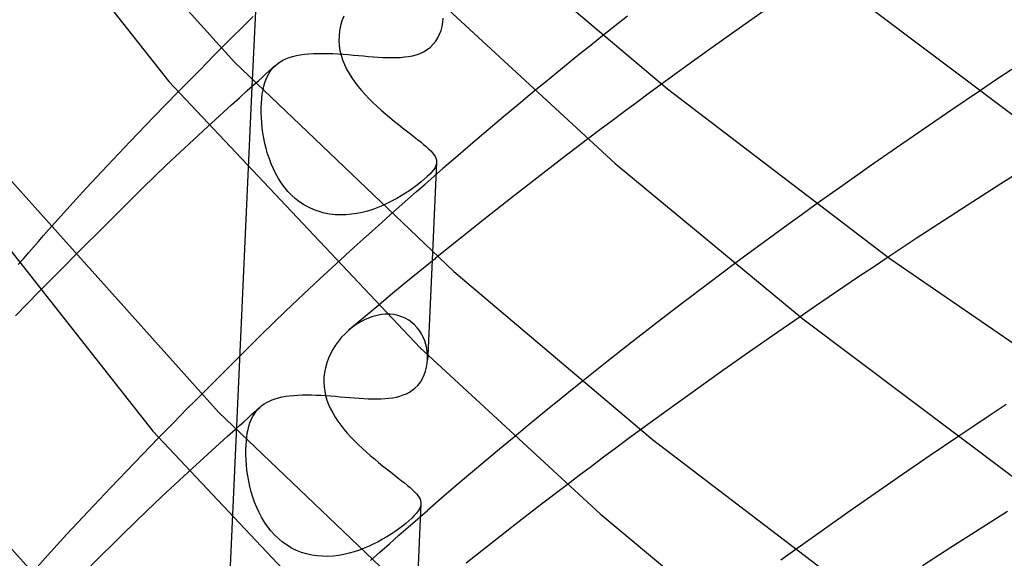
# Model space of a CAD drawing. Header units: millimetres. Extents: x -200 to 200, y -101 to 238.
# Tile 13 of 65: x -168 to -147, y 75 to 86. Entities that reach past the tile are written whole.
import ezdxf

# ---------------------------------------------------------------- set-up
doc = ezdxf.new("R2010")
doc.units = ezdxf.units.MM
doc.layers.add('HIDDEN', color=7, linetype='Continuous')
doc.layers.add('THICK', color=7, linetype='Continuous')

msp = doc.modelspace()

# ---------------------------------------------------------------- linework, layer by layer
at = {"layer": 'HIDDEN'}
for p, q in [((-162.739, 92.336), (-163.067, 85.19)), ((-152.122, 86.704), (-152.695, 86.301)), ((-163.733, 85.866), (-163.049, 86.549)), ((-161.157, 86.453), (-161.187, 86.349)), ((-161.119, 86.553), (-161.157, 86.453)), ((-159.024, 86.336), (-159.009, 86.424)), ((-159.009, 86.424), (-159.002, 86.513)), ((-155.079, 86.556), (-155.61, 86.135)), ((-161.208, 86.244), (-161.22, 86.139)), ((-161.187, 86.349), (-161.208, 86.244)), ((-159.116, 86.092), (-159.078, 86.169)), ((-159.078, 86.169), (-159.047, 86.251)), ((-159.047, 86.251), (-159.024, 86.336)), ((-152.695, 86.301), (-153.258, 85.901)), ((-161.22, 86.139), (-161.223, 86.033)), ((-161.223, 86.033), (-161.216, 85.929)), ((-159.275, 85.896), (-159.215, 85.956)), ((-159.215, 85.956), (-159.162, 86.021)), ((-159.162, 86.021), (-159.116, 86.092)), ((-162.128, 85.716), (-162.044, 85.732)), ((-162.044, 85.732), (-161.956, 85.745)), ((-161.956, 85.745), (-161.863, 85.754)), ((-161.863, 85.754), (-161.766, 85.76)), ((-161.766, 85.76), (-161.666, 85.764)), ((-161.666, 85.764), (-161.563, 85.764)), ((-161.563, 85.764), (-161.457, 85.762)), ((-161.457, 85.762), (-161.349, 85.758)), ((-161.349, 85.758), (-161.241, 85.753)), ((-161.241, 85.753), (-161.132, 85.745)), ((-161.216, 85.929), (-161.201, 85.827)), ((-161.201, 85.827), (-161.177, 85.725)), ((-161.132, 85.745), (-161.023, 85.737)), ((-161.023, 85.737), (-160.914, 85.728)), ((-159.657, 85.714), (-159.575, 85.736)), ((-159.575, 85.736), (-159.495, 85.764)), ((-159.495, 85.764), (-159.418, 85.799)), ((-159.418, 85.799), (-159.345, 85.843)), ((-159.345, 85.843), (-159.275, 85.896)), ((-153.258, 85.901), (-153.811, 85.503)), ((-162.58, 85.501), (-162.529, 85.543)), ((-162.529, 85.543), (-162.474, 85.582)), ((-162.474, 85.582), (-162.415, 85.616)), ((-162.415, 85.616), (-162.35, 85.647)), ((-162.35, 85.647), (-162.281, 85.673)), ((-162.281, 85.673), (-162.207, 85.697)), ((-162.207, 85.697), (-162.128, 85.716)), ((-161.177, 85.725), (-161.146, 85.626)), ((-161.146, 85.626), (-161.106, 85.527)), ((-161.106, 85.527), (-161.06, 85.431)), ((-160.914, 85.728), (-160.805, 85.718)), ((-160.805, 85.718), (-160.698, 85.709)), ((-160.698, 85.709), (-160.592, 85.7)), ((-160.592, 85.7), (-160.487, 85.692)), ((-160.487, 85.692), (-160.385, 85.685)), ((-160.385, 85.685), (-160.285, 85.679)), ((-160.285, 85.679), (-160.187, 85.675)), ((-160.187, 85.675), (-160.092, 85.674)), ((-160.092, 85.674), (-159.999, 85.675)), ((-159.999, 85.675), (-159.91, 85.679)), ((-159.91, 85.679), (-159.823, 85.687)), ((-159.823, 85.687), (-159.739, 85.698)), ((-159.739, 85.698), (-159.657, 85.714)), ((-162.858, 85.253), (-162.786, 85.318)), ((-162.786, 85.318), (-162.714, 85.382)), ((-162.742, 85.281), (-162.708, 85.343)), ((-162.714, 85.382), (-162.642, 85.446)), ((-162.708, 85.343), (-162.67, 85.4)), ((-162.67, 85.4), (-162.627, 85.453)), ((-162.642, 85.446), (-162.569, 85.51)), ((-162.627, 85.453), (-162.58, 85.501)), ((-161.06, 85.431), (-161.007, 85.336)), ((-161.007, 85.336), (-160.948, 85.243)), ((-153.811, 85.503), (-154.353, 85.109)), ((-163.002, 85.125), (-162.93, 85.189)), ((-162.93, 85.189), (-162.858, 85.253)), ((-162.82, 85.064), (-162.798, 85.142)), ((-162.798, 85.142), (-162.772, 85.214)), ((-162.772, 85.214), (-162.742, 85.281)), ((-160.948, 85.243), (-160.884, 85.152)), ((-160.884, 85.152), (-160.815, 85.062)), ((-165.16, 84.413), (-164.649, 84.939)), ((-163.073, 85.061), (-164.67, 50.163)), ((-162.864, 84.802), (-162.853, 84.894)), ((-162.853, 84.894), (-162.838, 84.982)), ((-162.838, 84.982), (-162.82, 85.064)), ((-160.815, 85.062), (-160.741, 84.973)), ((-160.741, 84.973), (-160.663, 84.887)), ((-157.062, 84.957), (-157.392, 84.684)), ((-147.586, 84.961), (-148.177, 84.562)), ((-162.875, 84.602), (-162.871, 84.704)), ((-162.871, 84.704), (-162.864, 84.802)), ((-160.663, 84.887), (-160.582, 84.801)), ((-160.582, 84.801), (-160.497, 84.717)), ((-160.497, 84.717), (-160.41, 84.635)), ((-157.392, 84.684), (-157.72, 84.41)), ((-162.875, 84.501), (-162.875, 84.602)), ((-162.871, 84.396), (-162.875, 84.501)), ((-160.41, 84.635), (-160.321, 84.554)), ((-160.321, 84.554), (-160.23, 84.475)), ((-160.23, 84.475), (-160.139, 84.398)), ((-148.177, 84.562), (-148.765, 84.16)), ((-165.663, 83.89), (-165.16, 84.413)), ((-162.864, 84.289), (-162.871, 84.396)), ((-162.854, 84.18), (-162.864, 84.289)), ((-160.139, 84.398), (-160.048, 84.323)), ((-160.048, 84.323), (-159.957, 84.251)), ((-157.72, 84.41), (-158.047, 84.135)), ((-164.308, 83.934), (-164.013, 84.207)), ((-162.839, 84.07), (-162.854, 84.18)), ((-162.82, 83.959), (-162.839, 84.07)), ((-159.957, 84.251), (-159.869, 84.181)), ((-159.869, 84.181), (-159.783, 84.114)), ((-159.783, 84.114), (-159.701, 84.051)), ((-158.047, 84.135), (-158.371, 83.86)), ((-148.765, 84.16), (-149.349, 83.757)), ((-166.148, 83.38), (-165.663, 83.89)), ((-164.601, 83.661), (-164.308, 83.934)), ((-162.798, 83.848), (-162.82, 83.959)), ((-162.771, 83.737), (-162.798, 83.848)), ((-159.701, 84.051), (-159.623, 83.99)), ((-159.623, 83.99), (-159.549, 83.933)), ((-159.549, 83.933), (-159.481, 83.879)), ((-159.481, 83.879), (-159.418, 83.827)), ((-158.371, 83.86), (-158.693, 83.584)), ((-155.927, 83.938), (-156.471, 83.524)), ((-164.906, 83.375), (-164.601, 83.661)), ((-162.74, 83.626), (-162.771, 83.737)), ((-159.418, 83.827), (-159.362, 83.779)), ((-159.362, 83.779), (-159.312, 83.734)), ((-159.312, 83.734), (-159.268, 83.69)), ((-159.268, 83.69), (-159.231, 83.649)), ((-159.231, 83.649), (-159.2, 83.61)), ((-149.349, 83.757), (-149.928, 83.354)), ((-162.703, 83.518), (-162.74, 83.626)), ((-162.663, 83.41), (-162.703, 83.518)), ((-159.142, 83.447), (-159.23, 81.524)), ((-159.2, 83.61), (-159.176, 83.572)), ((-159.176, 83.572), (-159.158, 83.536)), ((-159.158, 83.536), (-159.147, 83.499)), ((-159.147, 83.499), (-159.142, 83.464)), ((-159.142, 83.464), (-159.145, 83.423)), ((-158.693, 83.584), (-159.014, 83.308)), ((-156.471, 83.524), (-157.012, 83.109)), ((-166.602, 82.893), (-166.148, 83.38)), ((-165.394, 82.901), (-164.906, 83.375)), ((-162.617, 83.305), (-162.663, 83.41)), ((-162.566, 83.203), (-162.617, 83.305)), ((-159.243, 83.244), (-159.288, 83.194)), ((-159.205, 83.292), (-159.243, 83.244)), ((-159.176, 83.337), (-159.205, 83.292)), ((-159.2, 83.146), (-159.014, 83.308)), ((-159.156, 83.381), (-159.176, 83.337)), ((-159.145, 83.423), (-159.156, 83.381)), ((-149.928, 83.354), (-150.498, 82.953)), ((-146.521, 83.371), (-147.128, 82.987)), ((-162.51, 83.103), (-162.566, 83.203)), ((-162.448, 83.007), (-162.51, 83.103)), ((-162.38, 82.915), (-162.448, 83.007)), ((-159.472, 83.029), (-159.548, 82.969)), ((-159.404, 83.086), (-159.472, 83.029)), ((-159.342, 83.141), (-159.404, 83.086)), ((-159.385, 82.984), (-159.2, 83.146)), ((-159.288, 83.194), (-159.342, 83.141)), ((-157.012, 83.109), (-157.547, 82.692)), ((-167.017, 82.439), (-166.602, 82.893)), ((-166.074, 82.23), (-165.394, 82.901)), ((-162.307, 82.828), (-162.38, 82.915)), ((-162.228, 82.746), (-162.307, 82.828)), ((-159.714, 82.849), (-159.803, 82.79)), ((-159.754, 82.66), (-159.57, 82.822)), ((-159.629, 82.909), (-159.714, 82.849)), ((-159.548, 82.969), (-159.629, 82.909)), ((-159.57, 82.822), (-159.385, 82.984)), ((-150.498, 82.953), (-151.059, 82.554)), ((-147.128, 82.987), (-147.73, 82.603)), ((-162.143, 82.67), (-162.228, 82.746)), ((-162.053, 82.6), (-162.143, 82.67)), ((-161.957, 82.537), (-162.053, 82.6)), ((-160.086, 82.625), (-160.186, 82.575)), ((-159.989, 82.678), (-160.086, 82.625)), ((-159.895, 82.733), (-159.989, 82.678)), ((-159.938, 82.498), (-159.754, 82.66)), ((-159.803, 82.79), (-159.895, 82.733)), ((-157.547, 82.692), (-158.079, 82.274)), ((-147.73, 82.603), (-148.332, 82.214)), ((-167.403, 82.007), (-167.017, 82.439)), ((-161.857, 82.482), (-161.957, 82.537)), ((-161.752, 82.435), (-161.857, 82.482)), ((-161.644, 82.396), (-161.752, 82.435)), ((-161.533, 82.366), (-161.644, 82.396)), ((-160.726, 82.38), (-160.841, 82.356)), ((-160.614, 82.409), (-160.726, 82.38)), ((-160.503, 82.444), (-160.614, 82.409)), ((-160.395, 82.484), (-160.503, 82.444)), ((-160.289, 82.528), (-160.395, 82.484)), ((-160.186, 82.575), (-160.289, 82.528)), ((-160.121, 82.335), (-159.938, 82.498)), ((-166.886, 81.418), (-166.074, 82.23)), ((-161.419, 82.344), (-161.533, 82.366)), ((-161.304, 82.331), (-161.419, 82.344)), ((-161.188, 82.326), (-161.304, 82.331)), ((-161.072, 82.329), (-161.188, 82.326)), ((-160.956, 82.339), (-161.072, 82.329)), ((-160.841, 82.356), (-160.956, 82.339)), ((-158.079, 82.274), (-158.606, 81.854)), ((-148.332, 82.214), (-148.932, 81.822)), ((-158.606, 81.854), (-159.128, 81.433)), ((-148.932, 81.822), (-149.529, 81.427)), ((-159.239, 81.343), (-159.535, 81.101)), ((-161.627, 80.965), (-161.278, 81.288)), ((-152.802, 81.282), (-153.354, 80.868)), ((-161.974, 80.642), (-161.627, 80.965)), ((-159.535, 81.101), (-159.831, 80.859)), ((-159.831, 80.859), (-160.125, 80.616)), ((-153.354, 80.868), (-153.903, 80.453)), ((-168.108, 80.179), (-167.604, 80.694)), ((-162.359, 80.276), (-161.974, 80.642)), ((-160.125, 80.616), (-160.417, 80.373)), ((-160.417, 80.373), (-160.708, 80.129)), ((-153.903, 80.453), (-154.447, 80.036)), ((-162.868, 79.782), (-162.359, 80.276)), ((-160.708, 80.129), (-160.998, 79.885)), ((-160.681, 80.092), (-160.769, 80.046)), ((-160.592, 80.132), (-160.681, 80.092)), ((-160.501, 80.164), (-160.592, 80.132)), ((-160.41, 80.188), (-160.501, 80.164)), ((-160.318, 80.205), (-160.41, 80.188)), ((-160.227, 80.213), (-160.318, 80.205)), ((-160.138, 80.212), (-160.227, 80.213)), ((-160.051, 80.204), (-160.138, 80.212)), ((-159.966, 80.186), (-160.051, 80.204)), ((-159.885, 80.161), (-159.966, 80.186)), ((-159.809, 80.128), (-159.885, 80.161)), ((-159.737, 80.087), (-159.809, 80.128)), ((-159.671, 80.04), (-159.737, 80.087)), ((-151.406, 80.16), (-151.994, 79.754)), ((-161.015, 79.87), (-161.092, 79.798)), ((-160.936, 79.935), (-161.015, 79.87)), ((-160.854, 79.993), (-160.936, 79.935)), ((-160.769, 80.046), (-160.854, 79.993)), ((-159.61, 79.986), (-159.671, 80.04)), ((-159.555, 79.927), (-159.61, 79.986)), ((-159.506, 79.864), (-159.555, 79.927)), ((-159.463, 79.796), (-159.506, 79.864)), ((-154.447, 80.036), (-154.986, 79.617)), ((-163.475, 79.182), (-162.868, 79.782)), ((-161.165, 79.722), (-161.233, 79.64)), ((-161.092, 79.798), (-161.165, 79.722)), ((-159.426, 79.724), (-159.463, 79.796)), ((-159.395, 79.649), (-159.426, 79.724)), ((-151.994, 79.754), (-152.574, 79.349)), ((-161.353, 79.464), (-161.403, 79.371)), ((-161.296, 79.554), (-161.353, 79.464)), ((-161.233, 79.64), (-161.296, 79.554)), ((-159.371, 79.572), (-159.395, 79.649)), ((-159.352, 79.494), (-159.371, 79.572)), ((-159.34, 79.414), (-159.352, 79.494)), ((-154.986, 79.617), (-155.52, 79.197)), ((-161.446, 79.275), (-161.482, 79.177)), ((-161.403, 79.371), (-161.446, 79.275)), ((-159.341, 79.169), (-159.334, 79.254)), ((-159.334, 79.334), (-159.34, 79.414)), ((-159.33, 79.336), (-159.335, 79.246)), ((-159.334, 79.254), (-159.334, 79.334)), ((-152.574, 79.349), (-153.146, 78.945)), ((-164.151, 78.506), (-163.475, 79.182)), ((-161.51, 79.076), (-161.53, 78.974)), ((-161.482, 79.177), (-161.51, 79.076)), ((-159.376, 79.004), (-159.355, 79.086)), ((-159.355, 79.086), (-159.341, 79.169)), ((-155.52, 79.197), (-156.05, 78.776)), ((-161.542, 78.871), (-161.544, 78.768)), ((-161.53, 78.974), (-161.542, 78.871)), ((-159.488, 78.77), (-159.442, 78.845)), ((-159.442, 78.845), (-159.404, 78.923)), ((-159.404, 78.923), (-159.376, 79.004)), ((-153.146, 78.945), (-153.709, 78.544)), ((-161.544, 78.768), (-161.539, 78.671)), ((-161.539, 78.671), (-161.525, 78.576)), ((-159.662, 78.594), (-159.608, 78.637)), ((-159.608, 78.637), (-159.544, 78.7)), ((-159.544, 78.7), (-159.488, 78.77)), ((-162.642, 78.392), (-162.576, 78.415)), ((-162.576, 78.415), (-162.507, 78.436)), ((-162.507, 78.436), (-162.433, 78.453)), ((-162.433, 78.453), (-162.354, 78.467)), ((-162.354, 78.467), (-162.272, 78.479)), ((-162.272, 78.479), (-162.186, 78.487)), ((-162.186, 78.487), (-162.096, 78.493)), ((-162.096, 78.493), (-162.002, 78.497)), ((-162.002, 78.497), (-161.906, 78.498)), ((-161.906, 78.498), (-161.808, 78.497)), ((-161.808, 78.497), (-161.707, 78.494)), ((-161.707, 78.494), (-161.605, 78.489)), ((-161.605, 78.489), (-161.503, 78.483)), ((-161.525, 78.576), (-161.505, 78.481)), ((-161.505, 78.481), (-161.477, 78.387)), ((-161.503, 78.483), (-161.4, 78.476)), ((-161.4, 78.476), (-161.297, 78.468)), ((-161.297, 78.468), (-161.195, 78.459)), ((-161.195, 78.459), (-161.092, 78.451)), ((-161.092, 78.451), (-160.99, 78.442)), ((-160.99, 78.442), (-160.89, 78.434)), ((-160.89, 78.434), (-160.791, 78.427)), ((-160.791, 78.427), (-160.694, 78.421)), ((-160.694, 78.421), (-160.599, 78.416)), ((-160.599, 78.416), (-160.506, 78.413)), ((-160.506, 78.413), (-160.415, 78.413)), ((-160.415, 78.413), (-160.326, 78.414)), ((-160.326, 78.414), (-160.24, 78.418)), ((-160.24, 78.418), (-160.156, 78.426)), ((-160.156, 78.426), (-160.075, 78.437)), ((-160.075, 78.437), (-159.998, 78.452)), ((-159.998, 78.452), (-159.923, 78.471)), ((-159.923, 78.471), (-159.852, 78.495)), ((-159.852, 78.495), (-159.785, 78.523)), ((-159.785, 78.523), (-159.721, 78.556)), ((-159.721, 78.556), (-159.662, 78.594)), ((-153.709, 78.544), (-154.26, 78.146)), ((-162.993, 78.136), (-162.953, 78.185)), ((-162.984, 78.163), (-162.896, 78.241)), ((-162.953, 78.185), (-162.909, 78.23)), ((-162.909, 78.23), (-162.863, 78.269)), ((-162.863, 78.269), (-162.814, 78.304)), ((-162.814, 78.304), (-162.761, 78.337)), ((-162.761, 78.337), (-162.703, 78.366)), ((-162.703, 78.366), (-162.642, 78.392)), ((-161.477, 78.387), (-161.442, 78.295)), ((-161.442, 78.295), (-161.401, 78.203)), ((-161.401, 78.203), (-161.354, 78.113)), ((-163.249, 77.927), (-163.161, 78.005)), ((-163.161, 78.005), (-163.073, 78.084)), ((-163.09, 77.966), (-163.062, 78.027)), ((-163.073, 78.084), (-162.984, 78.163)), ((-163.062, 78.027), (-163.029, 78.083)), ((-163.029, 78.083), (-162.993, 78.136)), ((-161.354, 78.113), (-161.301, 78.025)), ((-161.301, 78.025), (-161.244, 77.937)), ((-154.26, 78.146), (-154.8, 77.752)), ((-163.425, 77.769), (-163.337, 77.848)), ((-163.337, 77.848), (-163.249, 77.927)), ((-163.156, 77.758), (-163.138, 77.832)), ((-163.138, 77.832), (-163.116, 77.901)), ((-163.116, 77.901), (-163.09, 77.966)), ((-161.244, 77.937), (-161.181, 77.851)), ((-161.181, 77.851), (-161.114, 77.766)), ((-161.114, 77.766), (-161.043, 77.683)), ((-165.575, 77.053), (-165.061, 77.582)), ((-163.193, 77.514), (-163.184, 77.599)), ((-163.184, 77.599), (-163.172, 77.681)), ((-163.172, 77.681), (-163.156, 77.758)), ((-161.043, 77.683), (-160.968, 77.601)), ((-160.968, 77.601), (-160.891, 77.52)), ((-157.494, 77.601), (-157.806, 77.342)), ((-148.047, 77.604), (-148.637, 77.204)), ((-163.203, 77.332), (-163.199, 77.425)), ((-163.199, 77.425), (-163.193, 77.514)), ((-160.891, 77.52), (-160.81, 77.44)), ((-160.81, 77.44), (-160.727, 77.361)), ((-160.727, 77.361), (-160.642, 77.284)), ((-163.203, 77.226), (-163.203, 77.332)), ((-163.199, 77.117), (-163.203, 77.226)), ((-160.642, 77.284), (-160.555, 77.208)), ((-160.555, 77.208), (-160.468, 77.134)), ((-157.806, 77.342), (-158.116, 77.083)), ((-148.637, 77.204), (-149.225, 76.801)), ((-166.079, 76.529), (-165.575, 77.053)), ((-163.191, 77.006), (-163.199, 77.117)), ((-163.179, 76.892), (-163.191, 77.006)), ((-160.468, 77.134), (-160.38, 77.062)), ((-160.38, 77.062), (-160.293, 76.991)), ((-160.293, 76.991), (-160.207, 76.923)), ((-158.116, 77.083), (-158.424, 76.823)), ((-164.715, 76.591), (-164.43, 76.854)), ((-163.163, 76.778), (-163.179, 76.892)), ((-163.143, 76.664), (-163.163, 76.778)), ((-160.207, 76.923), (-160.124, 76.858)), ((-160.124, 76.858), (-160.043, 76.795)), ((-160.043, 76.795), (-159.966, 76.735)), ((-159.966, 76.735), (-159.894, 76.678)), ((-158.424, 76.823), (-158.731, 76.562)), ((-149.225, 76.801), (-149.809, 76.398)), ((-166.563, 76.019), (-166.079, 76.529)), ((-164.998, 76.326), (-164.715, 76.591)), ((-163.118, 76.549), (-163.143, 76.664)), ((-163.089, 76.435), (-163.118, 76.549)), ((-159.894, 76.678), (-159.826, 76.624)), ((-159.826, 76.624), (-159.763, 76.572)), ((-159.763, 76.572), (-159.706, 76.524)), ((-159.706, 76.524), (-159.655, 76.478)), ((-158.731, 76.562), (-159.035, 76.301)), ((-156.366, 76.584), (-156.91, 76.17)), ((-165.314, 76.027), (-164.998, 76.326)), ((-163.055, 76.322), (-163.089, 76.435)), ((-163.016, 76.211), (-163.055, 76.322)), ((-159.655, 76.478), (-159.611, 76.434)), ((-159.611, 76.434), (-159.572, 76.393)), ((-159.572, 76.393), (-159.54, 76.353)), ((-159.54, 76.353), (-159.514, 76.314)), ((-159.514, 76.314), (-159.494, 76.277)), ((-159.035, 76.301), (-159.338, 76.04)), ((-149.809, 76.398), (-150.386, 75.995)), ((-162.972, 76.102), (-163.016, 76.211)), ((-162.923, 75.995), (-162.972, 76.102)), ((-159.475, 76.178), (-159.571, 74.084)), ((-159.486, 76.119), (-159.505, 76.075)), ((-159.494, 76.277), (-159.482, 76.24)), ((-159.476, 76.162), (-159.486, 76.119)), ((-159.482, 76.24), (-159.475, 76.204)), ((-159.475, 76.204), (-159.476, 76.162)), ((-156.91, 76.17), (-157.449, 75.754)), ((-167.015, 75.533), (-166.563, 76.019)), ((-165.824, 75.531), (-165.314, 76.027)), ((-162.869, 75.892), (-162.923, 75.995)), ((-162.808, 75.792), (-162.869, 75.892)), ((-159.618, 75.928), (-159.673, 75.873)), ((-159.571, 75.98), (-159.618, 75.928)), ((-159.534, 76.028), (-159.571, 75.98)), ((-159.542, 75.863), (-159.338, 76.04)), ((-159.505, 76.075), (-159.534, 76.028)), ((-150.386, 75.995), (-150.955, 75.593)), ((-146.988, 76.017), (-147.593, 75.634)), ((-162.742, 75.696), (-162.808, 75.792)), ((-162.67, 75.604), (-162.742, 75.696)), ((-159.87, 75.707), (-159.947, 75.65)), ((-159.947, 75.509), (-159.745, 75.686)), ((-159.8, 75.762), (-159.87, 75.707)), ((-159.737, 75.816), (-159.8, 75.762)), ((-159.745, 75.686), (-159.542, 75.863)), ((-159.673, 75.873), (-159.737, 75.816)), ((-157.449, 75.754), (-157.984, 75.337)), ((-167.424, 75.083), (-167.015, 75.533)), ((-166.504, 74.859), (-165.824, 75.531)), ((-162.593, 75.518), (-162.67, 75.604)), ((-162.51, 75.438), (-162.593, 75.518)), ((-160.2, 75.48), (-160.291, 75.426)), ((-160.112, 75.536), (-160.2, 75.48)), ((-160.148, 75.331), (-159.947, 75.509)), ((-160.027, 75.593), (-160.112, 75.536)), ((-159.947, 75.65), (-160.027, 75.593)), ((-150.955, 75.593), (-151.513, 75.195)), ((-147.593, 75.634), (-148.195, 75.248)), ((-162.421, 75.365), (-162.51, 75.438)), ((-162.327, 75.298), (-162.421, 75.365)), ((-162.228, 75.239), (-162.327, 75.298)), ((-160.579, 75.278), (-160.682, 75.234)), ((-160.48, 75.325), (-160.579, 75.278)), ((-160.384, 75.374), (-160.48, 75.325)), ((-160.291, 75.426), (-160.384, 75.374)), ((-160.349, 75.153), (-160.148, 75.331)), ((-157.984, 75.337), (-158.515, 74.918)), ((-167.812, 74.647), (-167.424, 75.083)), ((-162.125, 75.189), (-162.228, 75.239)), ((-162.018, 75.146), (-162.125, 75.189)), ((-161.909, 75.113), (-162.018, 75.146)), ((-161.797, 75.087), (-161.909, 75.113)), ((-161.683, 75.071), (-161.797, 75.087)), ((-161.569, 75.062), (-161.683, 75.071)), ((-161.455, 75.061), (-161.569, 75.062)), ((-161.341, 75.068), (-161.455, 75.061)), ((-161.227, 75.081), (-161.341, 75.068)), ((-161.114, 75.101), (-161.227, 75.081)), ((-161.003, 75.127), (-161.114, 75.101)), ((-160.894, 75.158), (-161.003, 75.127)), ((-160.786, 75.194), (-160.894, 75.158)), ((-160.682, 75.234), (-160.786, 75.194)), ((-160.549, 74.975), (-160.349, 75.153)), ((-148.195, 75.248), (-148.796, 74.858))]:
    msp.add_line(p, q, dxfattribs=at)
at = {"layer": 'THICK'}
for p, q in [((-168.977, 91.733), (-163.446, 85.574)), ((-168.689, 90.043), (-164.842, 85.164)), ((-158.452, 88.573), (-154.228, 85.008)), ((-151.03, 87.575), (-146.583, 84.235)), ((-159.165, 86.949), (-155.339, 83.422)), ((-155.61, 86.135), (-155.855, 85.94)), ((-163.882, 85.716), (-163.733, 85.866)), ((-156.098, 85.744), (-156.34, 85.548)), ((-155.855, 85.94), (-156.098, 85.744)), ((-164.186, 85.409), (-164.033, 85.564)), ((-164.033, 85.564), (-163.882, 85.716)), ((-163.446, 85.574), (-158.779, 81.121)), ((-156.34, 85.548), (-156.582, 85.351)), ((-164.339, 85.253), (-164.186, 85.409)), ((-156.582, 85.351), (-156.822, 85.154)), ((-146.897, 85.421), (-147.241, 85.192)), ((-164.842, 85.164), (-159.495, 79.498)), ((-164.494, 85.096), (-164.339, 85.253)), ((-163.172, 84.972), (-163.002, 85.125)), ((-163.067, 85.19), (-163.073, 85.061)), ((-156.822, 85.154), (-157.062, 84.957)), ((-154.353, 85.109), (-154.618, 84.914)), ((-147.241, 85.192), (-147.586, 84.961)), ((-164.649, 84.939), (-164.494, 85.096)), ((-163.341, 84.82), (-163.172, 84.972)), ((-154.618, 84.914), (-154.882, 84.72)), ((-154.228, 85.008), (-149.494, 81.402)), ((-163.51, 84.667), (-163.341, 84.82)), ((-154.882, 84.72), (-155.144, 84.525)), ((-163.846, 84.36), (-163.678, 84.514)), ((-163.678, 84.514), (-163.51, 84.667)), ((-155.144, 84.525), (-155.406, 84.33)), ((-169.325, 84.302), (-163.783, 78.131)), ((-164.013, 84.207), (-163.846, 84.36)), ((-155.406, 84.33), (-155.667, 84.134)), ((-155.667, 84.134), (-155.927, 83.938)), ((-155.339, 83.422), (-151.345, 80.112)), ((-169.039, 82.615), (-165.183, 77.725)), ((-151.059, 82.554), (-151.36, 82.338)), ((-160.315, 82.161), (-160.121, 82.335)), ((-151.36, 82.338), (-151.657, 82.123)), ((-167.51, 81.886), (-167.403, 82.007)), ((-160.703, 81.812), (-160.509, 81.987)), ((-160.509, 81.987), (-160.315, 82.161)), ((-151.657, 82.123), (-151.95, 81.91)), ((-167.725, 81.641), (-167.617, 81.764)), ((-167.617, 81.764), (-167.51, 81.886)), ((-160.895, 81.638), (-160.703, 81.812)), ((-151.95, 81.91), (-152.238, 81.699)), ((-167.832, 81.517), (-167.725, 81.641)), ((-161.087, 81.463), (-160.895, 81.638)), ((-152.238, 81.699), (-152.522, 81.49)), ((-168.047, 81.269), (-167.939, 81.394)), ((-167.939, 81.394), (-167.832, 81.517)), ((-167.003, 81.301), (-166.886, 81.418)), ((-161.278, 81.288), (-161.087, 81.463)), ((-159.23, 81.524), (-159.33, 79.336)), ((-159.22, 81.358), (-159.239, 81.343)), ((-159.202, 81.373), (-159.22, 81.358)), ((-159.183, 81.388), (-159.202, 81.373)), ((-159.165, 81.403), (-159.183, 81.388)), ((-159.147, 81.418), (-159.165, 81.403)), ((-159.128, 81.433), (-159.147, 81.418)), ((-152.522, 81.49), (-152.802, 81.282)), ((-149.529, 81.427), (-149.845, 81.217)), ((-149.494, 81.402), (-144.247, 77.794)), ((-167.241, 81.061), (-167.122, 81.182)), ((-167.122, 81.182), (-167.003, 81.301)), ((-158.779, 81.121), (-154.547, 77.548)), ((-149.845, 81.217), (-150.16, 81.006)), ((-167.482, 80.817), (-167.361, 80.94)), ((-167.361, 80.94), (-167.241, 81.061)), ((-150.16, 81.006), (-150.474, 80.795)), ((-167.604, 80.694), (-167.482, 80.817)), ((-150.474, 80.795), (-150.786, 80.583)), ((-150.786, 80.583), (-151.097, 80.372)), ((-151.097, 80.372), (-151.406, 80.16)), ((-151.345, 80.112), (-146.89, 76.766)), ((-159.495, 79.498), (-155.663, 75.966)), ((-156.05, 78.776), (-156.293, 78.581)), ((-164.3, 78.356), (-164.151, 78.506)), ((-156.293, 78.581), (-156.536, 78.385)), ((-164.602, 78.05), (-164.45, 78.204)), ((-164.45, 78.204), (-164.3, 78.356)), ((-156.777, 78.19), (-157.017, 77.994)), ((-156.536, 78.385), (-156.777, 78.19)), ((-147.019, 78.29), (-147.361, 78.063)), ((-164.754, 77.895), (-164.602, 78.05)), ((-163.783, 78.131), (-159.106, 73.668)), ((-157.017, 77.994), (-157.256, 77.797)), ((-147.361, 78.063), (-147.704, 77.834)), ((-164.908, 77.739), (-164.754, 77.895)), ((-163.594, 77.617), (-163.425, 77.769)), ((-157.256, 77.797), (-157.494, 77.601)), ((-147.704, 77.834), (-148.047, 77.604)), ((-165.183, 77.725), (-159.826, 72.048)), ((-165.061, 77.582), (-164.908, 77.739)), ((-163.762, 77.465), (-163.594, 77.617)), ((-155.064, 77.559), (-155.326, 77.364)), ((-154.8, 77.752), (-155.064, 77.559)), ((-163.93, 77.312), (-163.762, 77.465)), ((-155.326, 77.364), (-155.588, 77.17)), ((-154.547, 77.548), (-149.803, 73.935)), ((-164.264, 77.007), (-164.097, 77.16)), ((-164.097, 77.16), (-163.93, 77.312)), ((-155.588, 77.17), (-155.848, 76.975)), ((-164.43, 76.854), (-164.264, 77.007)), ((-155.848, 76.975), (-156.108, 76.78)), ((-169.673, 76.871), (-164.12, 70.688)), ((-156.108, 76.78), (-156.366, 76.584)), ((-155.663, 75.966), (-151.661, 72.65)), ((-151.513, 75.195), (-151.812, 74.979))]:
    msp.add_line(p, q, dxfattribs=at)

doc.saveas('drawing.dxf')
